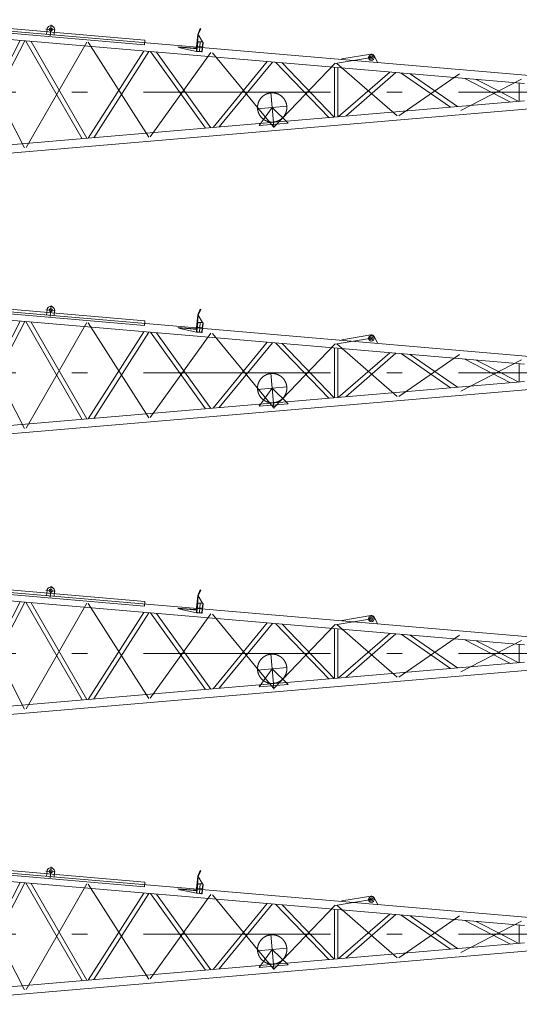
# Model space of a CAD drawing. Extents: x 8365 to 131642, y 1960 to 79602.
# Tile 86 of 121: x 94402 to 102418, y 22846 to 38633. Entities that reach past the tile are written whole.
import ezdxf

# ---------------------------------------------------------------- set-up
doc = ezdxf.new("R2010")
doc.units = 0
doc.header["$LTSCALE"] = 100
doc.header["$MEASUREMENT"] = 0
doc.linetypes.add('CENTER', pattern=[50.5, 30, -9, 2.5, -9])
doc.layers.add('11', color=7, linetype='Continuous')

# ---------------------------------------------------------------- blocks, each defined once
blk = doc.blocks.new('*G18')
at = {"layer": '11', "color": 7, "linetype": 'Continuous', "lineweight": 9}
for p, q in [((92585, 25133), (96411, 24806)), ((102501, 24109), (92427, 24969)), ((96405, 24731), (92579, 25058)), ((104148, 24101), (92633, 25084)), ((94841, 24981), (94834, 24896)), ((94954, 24886), (94961, 24971)), ((97258, 24898), (97300, 24989)), ((97258, 24898), (97300, 24989)), ((97306, 24986), (97264, 24895)), ((97300, 24989), (97306, 24986)), ((93504, 23063), (94410, 24800)), ((94486, 24794), (93587, 23070)), ((94503, 24791), (95403, 23225)), ((96411, 24806), (96405, 24731)), ((97241, 24700), (97258, 24896)), ((97241, 24700), (97258, 24896)), ((97264, 24895), (97247, 24699)), ((97254, 24784), (97264, 24895)), ((97264, 24895), (97335, 24776)), ((95480, 23232), (94588, 24785)), ((95503, 23234), (96395, 24630)), ((96945, 24692), (96945, 24698)), ((96945, 24698), (97212, 24675)), ((97211, 24669), (96945, 24692)), ((96946, 24698), (97212, 24675)), ((96969, 24680), (96969, 24690)), ((96969, 24690), (97244, 24666)), ((97241, 24625), (96969, 24680)), ((97254, 24775), (97241, 24634)), ((97244, 24666), (97241, 24625)), ((97258, 24775), (97246, 24633)), ((97250, 24629), (97322, 24622)), ((97335, 24777), (97254, 24784)), ((97335, 24776), (97263, 24783)), ((97334, 24772), (97263, 24779)), ((97326, 24626), (97339, 24768)), ((97330, 24626), (97343, 24767)), ((96473, 24623), (95591, 23241)), ((96503, 24621), (97385, 23394)), ((97466, 23401), (96595, 24613)), ((97249, 24625), (97321, 24618)), ((99572, 24502), (100035, 24578)), ((99572, 24492), (99572, 24502)), ((100090, 24554), (100141, 24454)), ((98374, 24461), (97505, 23405)), ((97602, 23413), (98458, 24454)), ((98508, 24450), (99360, 23563)), ((99449, 23571), (98614, 24441)), ((99454, 24369), (99454, 23571)), ((99505, 23575), (99505, 24364)), ((100141, 24454), (100141, 24444)), ((99514, 23576), (100342, 24293)), ((100439, 24285), (99633, 23586)), ((100524, 24277), (101316, 23730)), ((101426, 23739), (100665, 24265)), ((101544, 24190), (102277, 23812)), ((102157, 23953), (101727, 24175)), ((102414, 24116), (102414, 23824)), ((102408, 23823), (102144, 23960)), ((102501, 23831), (92427, 22971)), ((92516, 22846), (103860, 23814))]:
    blk.add_line(p, q, dxfattribs=at)
at = {"layer": '11', "color": 7, "linetype": 'CENTER', "lineweight": 9}
for p, q in [((94971, 24970), (94820, 24983)), ((94893, 24875), (94907, 25048)), ((93509, 24943), (94481, 23080)), ((94505, 23082), (95478, 24775)), ((95502, 24773), (96474, 23250)), ((97337, 24697), (97247, 24704)), ((97299, 24780), (97285, 24621)), ((96498, 23252), (97471, 24605)), ((97495, 24603), (98467, 23420)), ((99462, 24430), (100044, 24524)), ((99994, 24525), (100044, 24524)), ((100044, 24532), (100044, 24514)), ((98491, 23422), (99464, 24435)), ((99488, 24433), (100460, 23590)), ((100484, 23592), (101457, 24265)), ((102453, 24179), (101481, 23677)), ((104440, 23970), (92320, 23970)), ((98433, 23964), (98474, 23486)), ((98214, 23704), (98692, 23745)), ((98453, 23725), (98219, 23705)), ((98453, 23725), (98242, 23436)), ((98711, 23476), (98453, 23725)), ((98242, 23436), (98711, 23476)), ((98467, 23420), (98491, 23422)), ((98474, 23486), (98481, 23399))]:
    blk.add_line(p, q, dxfattribs=at)
at = {"layer": '11', "color": 7, "linetype": 'Continuous', "lineweight": 9}
for points in [[(97258, 24896), (97258, 24896), (97258, 24896), (97258, 24897), (97258, 24897), (97258, 24897), (97258, 24897), (97258, 24897), (97258, 24898), (97258, 24898), (97258, 24898)], [(97258, 24896), (97258, 24896), (97258, 24896), (97258, 24897), (97258, 24897), (97258, 24897), (97258, 24897), (97258, 24897), (97258, 24898), (97258, 24898), (97258, 24898)], [(97241, 24634), (97241, 24632), (97241, 24631), (97242, 24630), (97243, 24628), (97243, 24627), (97244, 24626), (97246, 24626), (97247, 24625), (97248, 24625), (97249, 24625)], [(97246, 24633), (97246, 24633), (97246, 24632), (97246, 24631), (97246, 24631), (97247, 24630), (97247, 24630), (97248, 24629), (97249, 24629), (97249, 24629), (97250, 24629)], [(97263, 24783), (97262, 24783), (97260, 24783), (97259, 24783), (97258, 24782), (97257, 24781), (97256, 24780), (97255, 24779), (97255, 24778), (97254, 24776), (97254, 24775)], [(97263, 24779), (97262, 24779), (97261, 24779), (97261, 24779), (97260, 24778), (97260, 24778), (97259, 24777), (97259, 24777), (97258, 24776), (97258, 24775), (97258, 24775)], [(97339, 24768), (97339, 24769), (97338, 24769), (97338, 24770), (97338, 24770), (97338, 24771), (97337, 24772), (97336, 24772), (97336, 24772), (97335, 24772), (97334, 24772)], [(97343, 24767), (97343, 24769), (97343, 24770), (97342, 24771), (97342, 24773), (97341, 24774), (97340, 24775), (97339, 24776), (97337, 24776), (97336, 24776), (97335, 24776)], [(97321, 24618), (97323, 24618), (97324, 24618), (97325, 24618), (97326, 24619), (97328, 24620), (97329, 24621), (97329, 24622), (97330, 24623), (97330, 24625), (97330, 24626)], [(97322, 24622), (97322, 24622), (97323, 24622), (97324, 24623), (97324, 24623), (97325, 24623), (97325, 24624), (97326, 24624), (97326, 24625), (97326, 24626), (97326, 24626)]]:
    blk.add_lwpolyline(points, dxfattribs=at)
for centre, radius in [((94901, 24976), 25.5), ((100044, 24524), 45), ((100044, 24524), 25.5)]:
    blk.add_circle(centre, radius, dxfattribs=at)
at = {"layer": '11', "color": 7, "linetype": 'CENTER', "lineweight": 9}
blk.add_circle((98453, 23725), 235, dxfattribs=at)
at = {"layer": '11', "color": 7, "linetype": 'Continuous', "lineweight": 9}
for centre, radius, start, end in [((94901, 24976), 60, -4.9133, 175.212), ((97214, 24702), 33, -94.8799, -4.8636), ((97214, 24702), 27, -94.8744, -4.8733), ((97214, 24702), 27, -94.8744, -4.8733), ((100044, 24524), 55, 32.772, 99.2996)]:
    blk.add_arc(centre, radius, start, end, dxfattribs=at)
blk = doc.blocks.new('*G19')
at = {"layer": '11', "color": 7, "linetype": 'Continuous', "lineweight": 9}
for p, q in [((96405, 29231), (92579, 29558)), ((92585, 29633), (96411, 29306)), ((104148, 28601), (92633, 29584)), ((102501, 28609), (92427, 29469)), ((94841, 29481), (94834, 29397)), ((94954, 29386), (94961, 29471)), ((97241, 29200), (97258, 29396)), ((97241, 29200), (97258, 29396)), ((97264, 29396), (97247, 29199)), ((97254, 29284), (97264, 29396)), ((97258, 29398), (97300, 29489)), ((97258, 29398), (97300, 29489)), ((97306, 29486), (97264, 29396)), ((97264, 29396), (97335, 29276)), ((97300, 29489), (97306, 29486)), ((93504, 27563), (94410, 29300)), ((94486, 29294), (93587, 27570)), ((94503, 29291), (95403, 27725)), ((95480, 27732), (94588, 29285)), ((96411, 29306), (96405, 29231)), ((97254, 29275), (97241, 29134)), ((97258, 29275), (97246, 29133)), ((97335, 29277), (97254, 29284)), ((97335, 29277), (97263, 29283)), ((97334, 29272), (97263, 29279)), ((97326, 29126), (97339, 29268)), ((97330, 29126), (97343, 29268)), ((95503, 27734), (96395, 29130)), ((96473, 29123), (95591, 27741)), ((96503, 29121), (97385, 27894)), ((97466, 27901), (96595, 29113)), ((96945, 29192), (96945, 29198)), ((96945, 29198), (97212, 29175)), ((97211, 29169), (96945, 29192)), ((96946, 29198), (97212, 29175)), ((96969, 29180), (96969, 29190)), ((96969, 29190), (97244, 29166)), ((97241, 29125), (96969, 29180)), ((97244, 29166), (97241, 29125)), ((97249, 29125), (97321, 29118)), ((97250, 29129), (97322, 29122)), ((99572, 29002), (100035, 29078)), ((100090, 29054), (100141, 28954)), ((98374, 28961), (97505, 27905)), ((97602, 27913), (98458, 28954)), ((98508, 28950), (99360, 28063)), ((99449, 28071), (98614, 28941)), ((99572, 28993), (99572, 29002)), ((100141, 28954), (100141, 28944)), ((99454, 28869), (99454, 28071)), ((99505, 28076), (99505, 28865)), ((99514, 28076), (100342, 28793)), ((100439, 28785), (99633, 28086)), ((100524, 28778), (101316, 28230)), ((101426, 28240), (100665, 28766)), ((101544, 28690), (102277, 28312)), ((102157, 28453), (101727, 28675)), ((102414, 28616), (102414, 28324)), ((102408, 28323), (102144, 28460)), ((102501, 28331), (92427, 27471)), ((92516, 27346), (103860, 28314))]:
    blk.add_line(p, q, dxfattribs=at)
at = {"layer": '11', "color": 7, "linetype": 'CENTER', "lineweight": 9}
for p, q in [((94893, 29375), (94907, 29548)), ((93509, 29444), (94481, 27580)), ((94971, 29470), (94820, 29483)), ((94505, 27582), (95478, 29275)), ((95502, 29273), (96474, 27750)), ((97299, 29280), (97285, 29121)), ((96498, 27752), (97471, 29105)), ((97337, 29197), (97247, 29204)), ((97495, 29103), (98467, 27920)), ((98491, 27922), (99464, 28935)), ((99462, 28931), (100044, 29024)), ((99488, 28933), (100460, 28090)), ((99994, 29025), (100044, 29024)), ((100044, 29032), (100044, 29014)), ((100484, 28092), (101457, 28765)), ((102453, 28680), (101481, 28177)), ((104440, 28470), (92320, 28470)), ((98433, 28464), (98474, 27986)), ((98214, 28204), (98692, 28245)), ((98453, 28225), (98219, 28205)), ((98453, 28225), (98242, 27936)), ((98711, 27976), (98453, 28225)), ((98242, 27936), (98711, 27976)), ((98474, 27986), (98481, 27899)), ((98467, 27920), (98491, 27922))]:
    blk.add_line(p, q, dxfattribs=at)
at = {"layer": '11', "color": 7, "linetype": 'Continuous', "lineweight": 9}
for points in [[(97258, 29396), (97258, 29396), (97258, 29396), (97258, 29397), (97258, 29397), (97258, 29397), (97258, 29397), (97258, 29397), (97258, 29398), (97258, 29398), (97258, 29398)], [(97258, 29396), (97258, 29396), (97258, 29396), (97258, 29397), (97258, 29397), (97258, 29397), (97258, 29397), (97258, 29397), (97258, 29398), (97258, 29398), (97258, 29398)], [(97263, 29283), (97262, 29283), (97260, 29283), (97259, 29283), (97258, 29282), (97257, 29281), (97256, 29280), (97255, 29279), (97255, 29278), (97254, 29277), (97254, 29275)], [(97263, 29279), (97262, 29279), (97261, 29279), (97261, 29279), (97260, 29278), (97260, 29278), (97259, 29277), (97259, 29277), (97258, 29276), (97258, 29275), (97258, 29275)], [(97339, 29268), (97339, 29269), (97338, 29269), (97338, 29270), (97338, 29271), (97338, 29271), (97337, 29272), (97336, 29272), (97336, 29272), (97335, 29272), (97334, 29272)], [(97343, 29268), (97343, 29269), (97343, 29270), (97342, 29272), (97342, 29273), (97341, 29274), (97340, 29275), (97339, 29276), (97337, 29276), (97336, 29276), (97335, 29277)], [(97241, 29134), (97241, 29132), (97241, 29131), (97242, 29130), (97243, 29129), (97243, 29127), (97244, 29126), (97246, 29126), (97247, 29125), (97248, 29125), (97249, 29125)], [(97246, 29133), (97246, 29133), (97246, 29132), (97246, 29131), (97246, 29131), (97247, 29130), (97247, 29130), (97248, 29129), (97249, 29129), (97249, 29129), (97250, 29129)], [(97321, 29118), (97323, 29118), (97324, 29118), (97325, 29118), (97326, 29119), (97328, 29120), (97329, 29121), (97329, 29122), (97330, 29123), (97330, 29125), (97330, 29126)], [(97322, 29122), (97322, 29122), (97323, 29122), (97324, 29123), (97324, 29123), (97325, 29123), (97325, 29124), (97326, 29125), (97326, 29125), (97326, 29126), (97326, 29126)]]:
    blk.add_lwpolyline(points, dxfattribs=at)
for centre, radius in [((94901, 29476), 25.5), ((100044, 29024), 45), ((100044, 29024), 25.5)]:
    blk.add_circle(centre, radius, dxfattribs=at)
at = {"layer": '11', "color": 7, "linetype": 'CENTER', "lineweight": 9}
blk.add_circle((98453, 28225), 235, dxfattribs=at)
at = {"layer": '11', "color": 7, "linetype": 'Continuous', "lineweight": 9}
for centre, radius, start, end in [((94901, 29476), 60, -4.9133, 175.212), ((97214, 29202), 33, -94.8799, -4.8636), ((97214, 29202), 27, -94.8744, -4.8733), ((97214, 29202), 27, -94.8744, -4.8733), ((100044, 29024), 55, 32.772, 99.2996)]:
    blk.add_arc(centre, radius, start, end, dxfattribs=at)
blk = doc.blocks.new('*G20')
at = {"layer": '11', "color": 7, "linetype": 'Continuous', "lineweight": 9}
for p, q in [((92585, 34133), (96411, 33806)), ((102501, 33109), (92427, 33969)), ((96405, 33731), (92579, 34058)), ((104148, 33101), (92633, 34084)), ((94841, 33981), (94834, 33897)), ((94954, 33886), (94961, 33971)), ((97258, 33898), (97300, 33989)), ((97258, 33898), (97300, 33989)), ((97306, 33986), (97264, 33896)), ((97300, 33989), (97306, 33986)), ((93504, 32063), (94410, 33800)), ((94486, 33794), (93587, 32070)), ((94503, 33791), (95403, 32225)), ((96411, 33806), (96405, 33731)), ((97241, 33700), (97258, 33896)), ((97241, 33700), (97258, 33896)), ((97264, 33896), (97247, 33699)), ((97254, 33784), (97264, 33896)), ((97264, 33896), (97335, 33776)), ((95480, 32232), (94588, 33785)), ((95503, 32234), (96395, 33630)), ((96945, 33692), (96945, 33698)), ((96945, 33698), (97212, 33675)), ((97211, 33669), (96945, 33692)), ((96946, 33698), (97212, 33675)), ((96969, 33680), (96969, 33690)), ((96969, 33690), (97244, 33666)), ((97241, 33625), (96969, 33680)), ((97254, 33775), (97241, 33634)), ((97244, 33666), (97241, 33625)), ((97258, 33775), (97246, 33633)), ((97250, 33629), (97322, 33622)), ((97335, 33777), (97254, 33784)), ((97335, 33777), (97263, 33783)), ((97334, 33772), (97263, 33779)), ((97326, 33626), (97339, 33768)), ((97330, 33626), (97343, 33768)), ((96473, 33623), (95591, 32241)), ((96503, 33621), (97385, 32394)), ((97466, 32401), (96595, 33613)), ((97249, 33625), (97321, 33618)), ((99572, 33502), (100035, 33578)), ((99572, 33493), (99572, 33502)), ((100090, 33554), (100141, 33454)), ((98374, 33461), (97505, 32405)), ((97602, 32413), (98458, 33454)), ((98508, 33450), (99360, 32563)), ((99449, 32571), (98614, 33441)), ((99454, 33369), (99454, 32571)), ((99505, 32576), (99505, 33365)), ((100141, 33454), (100141, 33444)), ((99514, 32576), (100342, 33293)), ((100439, 33285), (99633, 32586)), ((100524, 33278), (101316, 32730)), ((101426, 32740), (100665, 33266)), ((101544, 33190), (102277, 32812)), ((102157, 32953), (101727, 33175)), ((102414, 33116), (102414, 32824)), ((102408, 32823), (102144, 32960)), ((102501, 32831), (92427, 31971)), ((92516, 31846), (103860, 32814))]:
    blk.add_line(p, q, dxfattribs=at)
at = {"layer": '11', "color": 7, "linetype": 'CENTER', "lineweight": 9}
for p, q in [((93509, 33944), (94481, 32080)), ((94971, 33970), (94820, 33983)), ((94893, 33875), (94907, 34048)), ((94505, 32082), (95478, 33775)), ((95502, 33773), (96474, 32250)), ((97337, 33697), (97247, 33704)), ((97299, 33780), (97285, 33621)), ((96498, 32252), (97471, 33605)), ((97495, 33603), (98467, 32420)), ((99462, 33431), (100044, 33524)), ((99994, 33525), (100044, 33524)), ((100044, 33532), (100044, 33514)), ((98491, 32422), (99464, 33435)), ((99488, 33433), (100460, 32590)), ((100484, 32592), (101457, 33265)), ((102453, 33180), (101481, 32677)), ((104440, 32970), (92320, 32970)), ((98433, 32964), (98474, 32486)), ((98214, 32704), (98692, 32745)), ((98453, 32725), (98219, 32705)), ((98453, 32725), (98242, 32436)), ((98711, 32476), (98453, 32725)), ((98242, 32436), (98711, 32476)), ((98467, 32420), (98491, 32422)), ((98474, 32486), (98481, 32399))]:
    blk.add_line(p, q, dxfattribs=at)
at = {"layer": '11', "color": 7, "linetype": 'Continuous', "lineweight": 9}
for points in [[(97258, 33896), (97258, 33896), (97258, 33896), (97258, 33897), (97258, 33897), (97258, 33897), (97258, 33897), (97258, 33897), (97258, 33898), (97258, 33898), (97258, 33898)], [(97258, 33896), (97258, 33896), (97258, 33896), (97258, 33897), (97258, 33897), (97258, 33897), (97258, 33897), (97258, 33897), (97258, 33898), (97258, 33898), (97258, 33898)], [(97241, 33634), (97241, 33632), (97241, 33631), (97242, 33630), (97243, 33629), (97243, 33627), (97244, 33626), (97246, 33626), (97247, 33625), (97248, 33625), (97249, 33625)], [(97246, 33633), (97246, 33633), (97246, 33632), (97246, 33631), (97246, 33631), (97247, 33630), (97247, 33630), (97248, 33629), (97249, 33629), (97249, 33629), (97250, 33629)], [(97263, 33783), (97262, 33783), (97260, 33783), (97259, 33783), (97258, 33782), (97257, 33781), (97256, 33780), (97255, 33779), (97255, 33778), (97254, 33777), (97254, 33775)], [(97263, 33779), (97262, 33779), (97261, 33779), (97261, 33779), (97260, 33778), (97260, 33778), (97259, 33777), (97259, 33777), (97258, 33776), (97258, 33775), (97258, 33775)], [(97339, 33768), (97339, 33769), (97338, 33769), (97338, 33770), (97338, 33771), (97338, 33771), (97337, 33772), (97336, 33772), (97336, 33772), (97335, 33772), (97334, 33772)], [(97343, 33768), (97343, 33769), (97343, 33770), (97342, 33772), (97342, 33773), (97341, 33774), (97340, 33775), (97339, 33776), (97337, 33776), (97336, 33776), (97335, 33777)], [(97321, 33618), (97323, 33618), (97324, 33618), (97325, 33618), (97326, 33619), (97328, 33620), (97329, 33621), (97329, 33622), (97330, 33623), (97330, 33625), (97330, 33626)], [(97322, 33622), (97322, 33622), (97323, 33622), (97324, 33623), (97324, 33623), (97325, 33623), (97325, 33624), (97326, 33625), (97326, 33625), (97326, 33626), (97326, 33626)]]:
    blk.add_lwpolyline(points, dxfattribs=at)
for centre, radius in [((94901, 33976), 25.5), ((100044, 33524), 45), ((100044, 33524), 25.5)]:
    blk.add_circle(centre, radius, dxfattribs=at)
at = {"layer": '11', "color": 7, "linetype": 'CENTER', "lineweight": 9}
blk.add_circle((98453, 32725), 235, dxfattribs=at)
at = {"layer": '11', "color": 7, "linetype": 'Continuous', "lineweight": 9}
for centre, radius, start, end in [((94901, 33976), 60, -4.9133, 175.212), ((97214, 33702), 33, -94.8799, -4.8636), ((97214, 33702), 27, -94.8744, -4.8733), ((97214, 33702), 27, -94.8744, -4.8733), ((100044, 33524), 55, 32.772, 99.2996)]:
    blk.add_arc(centre, radius, start, end, dxfattribs=at)
blk = doc.blocks.new('*G21')
at = {"layer": '11', "color": 7, "linetype": 'Continuous', "lineweight": 9}
for p, q in [((96405, 38231), (92579, 38558)), ((92585, 38633), (96411, 38306)), ((104148, 37602), (92633, 38584)), ((102501, 37609), (92427, 38469)), ((94841, 38481), (94834, 38397)), ((94954, 38386), (94961, 38471)), ((97241, 38200), (97258, 38396)), ((97241, 38200), (97258, 38396)), ((97264, 38396), (97247, 38199)), ((97254, 38284), (97264, 38396)), ((97258, 38398), (97300, 38489)), ((97258, 38398), (97300, 38489)), ((97306, 38486), (97264, 38396)), ((97264, 38396), (97335, 38277)), ((97300, 38489), (97306, 38486)), ((93504, 36563), (94410, 38300)), ((94486, 38294), (93587, 36570)), ((94503, 38291), (95403, 36725)), ((95480, 36732), (94588, 38285)), ((96411, 38306), (96405, 38231)), ((97254, 38275), (97241, 38134)), ((97258, 38275), (97246, 38133)), ((97335, 38277), (97254, 38284)), ((97335, 38277), (97263, 38283)), ((97334, 38272), (97263, 38279)), ((97326, 38126), (97339, 38268)), ((97330, 38126), (97343, 38268)), ((95503, 36734), (96395, 38130)), ((96473, 38123), (95591, 36741)), ((96503, 38121), (97385, 36894)), ((97466, 36901), (96595, 38113)), ((96945, 38192), (96945, 38198)), ((96945, 38198), (97212, 38175)), ((97211, 38169), (96945, 38192)), ((96946, 38198), (97212, 38175)), ((96969, 38180), (96969, 38190)), ((96969, 38190), (97244, 38166)), ((97241, 38125), (96969, 38180)), ((97244, 38166), (97241, 38125)), ((97249, 38125), (97321, 38118)), ((97250, 38129), (97322, 38122)), ((99572, 38003), (100035, 38078)), ((100090, 38054), (100141, 37954)), ((98374, 37961), (97505, 36905)), ((97602, 36913), (98458, 37954)), ((98508, 37950), (99360, 37063)), ((99449, 37071), (98614, 37941)), ((99572, 37993), (99572, 38003)), ((100141, 37954), (100141, 37944)), ((99454, 37869), (99454, 37071)), ((99505, 37076), (99505, 37865)), ((99514, 37076), (100342, 37793)), ((100439, 37785), (99633, 37086)), ((100524, 37778), (101316, 37230)), ((101426, 37240), (100665, 37766)), ((101544, 37690), (102277, 37312)), ((102157, 37453), (101727, 37675)), ((102414, 37616), (102414, 37324)), ((102408, 37323), (102144, 37460)), ((102501, 37331), (92427, 36471)), ((92516, 36346), (103860, 37314))]:
    blk.add_line(p, q, dxfattribs=at)
at = {"layer": '11', "color": 7, "linetype": 'CENTER', "lineweight": 9}
for p, q in [((94893, 38375), (94907, 38549)), ((93509, 38444), (94481, 36580)), ((94971, 38470), (94820, 38483)), ((94505, 36582), (95478, 38275)), ((95502, 38273), (96474, 36750)), ((97299, 38280), (97285, 38121)), ((96498, 36752), (97471, 38105)), ((97337, 38197), (97247, 38205)), ((97495, 38103), (98467, 36920)), ((98491, 36922), (99464, 37935)), ((99462, 37931), (100044, 38024)), ((99488, 37933), (100460, 37090)), ((99994, 38025), (100044, 38024)), ((100044, 38032), (100044, 38014)), ((100484, 37092), (101457, 37765)), ((102453, 37680), (101481, 37178)), ((104440, 37470), (92320, 37470)), ((98433, 37464), (98474, 36986)), ((98214, 37204), (98692, 37245)), ((98453, 37225), (98219, 37205)), ((98453, 37225), (98242, 36936)), ((98711, 36976), (98453, 37225)), ((98242, 36936), (98711, 36976)), ((98474, 36986), (98481, 36899)), ((98467, 36920), (98491, 36922))]:
    blk.add_line(p, q, dxfattribs=at)
at = {"layer": '11', "color": 7, "linetype": 'Continuous', "lineweight": 9}
for points in [[(97258, 38396), (97258, 38396), (97258, 38396), (97258, 38397), (97258, 38397), (97258, 38397), (97258, 38397), (97258, 38397), (97258, 38398), (97258, 38398), (97258, 38398)], [(97258, 38396), (97258, 38396), (97258, 38396), (97258, 38397), (97258, 38397), (97258, 38397), (97258, 38397), (97258, 38397), (97258, 38398), (97258, 38398), (97258, 38398)], [(97263, 38283), (97262, 38283), (97260, 38283), (97259, 38283), (97258, 38282), (97257, 38281), (97256, 38280), (97255, 38279), (97255, 38278), (97254, 38277), (97254, 38275)], [(97263, 38279), (97262, 38279), (97261, 38279), (97261, 38279), (97260, 38278), (97260, 38278), (97259, 38277), (97259, 38277), (97258, 38276), (97258, 38276), (97258, 38275)], [(97339, 38268), (97339, 38269), (97338, 38269), (97338, 38270), (97338, 38271), (97338, 38271), (97337, 38272), (97336, 38272), (97336, 38272), (97335, 38272), (97334, 38272)], [(97343, 38268), (97343, 38269), (97343, 38270), (97342, 38272), (97342, 38273), (97341, 38274), (97340, 38275), (97339, 38276), (97337, 38276), (97336, 38276), (97335, 38277)], [(97241, 38134), (97241, 38132), (97241, 38131), (97242, 38130), (97243, 38129), (97243, 38127), (97244, 38126), (97246, 38126), (97247, 38125), (97248, 38125), (97249, 38125)], [(97246, 38133), (97246, 38133), (97246, 38132), (97246, 38131), (97246, 38131), (97247, 38130), (97247, 38130), (97248, 38129), (97249, 38129), (97249, 38129), (97250, 38129)], [(97321, 38118), (97323, 38118), (97324, 38118), (97325, 38118), (97326, 38119), (97328, 38120), (97329, 38121), (97329, 38122), (97330, 38124), (97330, 38125), (97330, 38126)], [(97322, 38122), (97322, 38122), (97323, 38122), (97324, 38123), (97324, 38123), (97325, 38123), (97325, 38124), (97326, 38125), (97326, 38125), (97326, 38126), (97326, 38126)]]:
    blk.add_lwpolyline(points, dxfattribs=at)
for centre, radius in [((94901, 38476), 25.5), ((100044, 38024), 45), ((100044, 38024), 25.5)]:
    blk.add_circle(centre, radius, dxfattribs=at)
at = {"layer": '11', "color": 7, "linetype": 'CENTER', "lineweight": 9}
blk.add_circle((98453, 37225), 235, dxfattribs=at)
at = {"layer": '11', "color": 7, "linetype": 'Continuous', "lineweight": 9}
for centre, radius, start, end in [((94901, 38476), 60, -4.9133, 175.212), ((97214, 38202), 33, -94.8799, -4.8636), ((97214, 38202), 27, -94.8744, -4.8733), ((97214, 38202), 27, -94.8744, -4.8733), ((100044, 38024), 55, 32.772, 99.2996)]:
    blk.add_arc(centre, radius, start, end, dxfattribs=at)

msp = doc.modelspace()

# ---------------------------------------------------------------- block references
at = {"color": 7, "linetype": 'Continuous', "lineweight": 9}
for name in ['*G21', '*G20', '*G19', '*G18']:
    msp.add_blockref(name, (0, 0), dxfattribs=at)

doc.saveas('drawing.dxf')
